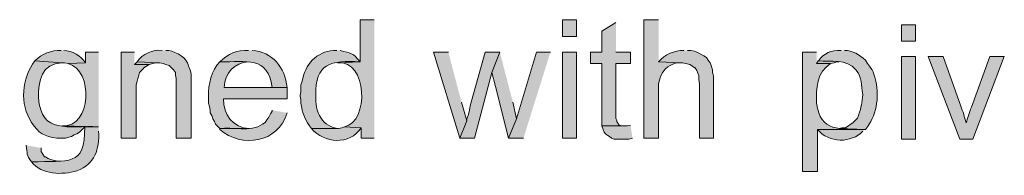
# Model space of a CAD drawing. Header units: inches. Extents: x 1352 to 2050, y -1711 to -1289.
# Tile 35 of 256: x 1482.75 to 1506.48, y -1416.21 to -1412.46. Entities that reach past the tile are written whole.
import ezdxf

# ---------------------------------------------------------------- set-up
doc = ezdxf.new("R2010")
doc.units = ezdxf.units.IN
doc.header["$MEASUREMENT"] = 0
doc.layers.add('图层 1', color=7, linetype='Continuous')

# ---------------------------------------------------------------- blocks, each defined once
blk = doc.blocks.new('block 5')
at = {"layer": '图层 1', "true_color": 0x221814}
h = blk.add_hatch(color=250, dxfattribs=at)
edge = h.paths.add_edge_path()
edge.add_spline(control_points=[(1491.295, -1412.459), (1491.295, -1412.459), (1490.958, -1412.459), (1490.958, -1412.459), (1490.958, -1412.459), (1490.958, -1413.475), (1490.958, -1413.475), (1490.958, -1413.475), (1490.412, -1413.496), (1490.412, -1413.496), (1491.126, -1413.419), (1491.182, -1414.929), (1490.58, -1415.041), (1490.58, -1415.041), (1490.98, -1415.062), (1490.98, -1415.062), (1490.98, -1415.062), (1490.98, -1415.317), (1490.98, -1415.317), (1490.98, -1415.317), (1491.295, -1415.317), (1491.295, -1415.317)], knot_values=[0, 0, 0, 0, 0.352778, 0.352778, 0.352778, 0.705556, 0.705556, 0.705556, 1.058333, 1.058333, 1.058333, 1.411111, 1.411111, 1.411111, 1.763889, 1.763889, 1.763889, 2.116667, 2.116667, 2.116667, 2.469444, 2.469444, 2.469444, 2.469444], degree=3, periodic=0)
edge.add_line((1491.295, -1415.317), (1491.295, -1412.459))
h = blk.add_hatch(color=250, dxfattribs=at)
h.dxf.hatch_style = 2
h.paths.add_polyline_path([(1495.836, -1412.861), (1496.172, -1412.861), (1496.172, -1412.459), (1495.836, -1412.459)])
h = blk.add_hatch(color=250, dxfattribs=at)
edge = h.paths.add_edge_path()
edge.add_spline(control_points=[(1498.148, -1412.459), (1498.148, -1412.459), (1497.791, -1412.459), (1497.791, -1412.459), (1497.791, -1412.459), (1497.791, -1415.317), (1497.791, -1415.317), (1497.791, -1415.317), (1498.148, -1415.317), (1498.148, -1415.317), (1498.148, -1415.317), (1498.148, -1414.004), (1498.148, -1414.004), (1498.148, -1414.004), (1498.169, -1413.92), (1498.169, -1413.92), (1498.169, -1413.92), (1498.19, -1413.856), (1498.19, -1413.856), (1498.19, -1413.856), (1498.211, -1413.792), (1498.211, -1413.792), (1498.211, -1413.792), (1498.232, -1413.75), (1498.232, -1413.75), (1498.324, -1413.59), (1498.513, -1413.487), (1498.694, -1413.496), (1498.694, -1413.496), (1498.148, -1413.475), (1498.148, -1413.475)], knot_values=[0, 0, 0, 0, 0.352778, 0.352778, 0.352778, 0.705556, 0.705556, 0.705556, 1.058333, 1.058333, 1.058333, 1.411111, 1.411111, 1.411111, 1.763889, 1.763889, 1.763889, 2.116667, 2.116667, 2.116667, 2.469444, 2.469444, 2.469444, 2.822222, 2.822222, 2.822222, 3.175, 3.175, 3.175, 3.527778, 3.527778, 3.527778, 3.527778], degree=3, periodic=0)
edge.add_line((1498.148, -1413.475), (1498.148, -1412.459))
for points in [[(1497.118, -1412.523), (1496.781, -1412.734), (1496.781, -1413.242), (1496.508, -1413.242), (1496.508, -1413.518), (1496.781, -1413.518), (1496.781, -1415.02), (1497.307, -1415.02), (1497.265, -1415.02), (1497.202, -1414.999), (1497.181, -1414.978), (1497.139, -1414.914), (1497.139, -1414.893), (1497.118, -1414.83), (1497.118, -1413.518), (1497.475, -1413.518), (1497.475, -1413.242), (1497.118, -1413.242)], [(1485.514, -1413.242), (1485.199, -1413.242), (1485.199, -1415.317), (1485.556, -1415.317), (1485.556, -1414.025), (1485.577, -1413.941), (1485.598, -1413.877), (1485.619, -1413.793), (1485.64, -1413.729), (1485.724, -1413.644), (1485.745, -1413.623), (1485.871, -1413.539), (1485.514, -1413.539)], [(1493.082, -1413.242), (1492.724, -1413.242), (1493.355, -1415.317), (1493.523, -1414.893), (1493.397, -1414.449)], [(1494.322, -1413.242), (1493.965, -1413.242), (1493.629, -1414.449), (1493.607, -1414.533), (1493.587, -1414.639), (1493.565, -1414.745), (1493.544, -1414.809), (1493.523, -1414.851), (1493.523, -1414.893), (1493.355, -1415.317), (1493.712, -1415.317), (1494.133, -1413.729)], [(1494.322, -1413.242), (1494.133, -1413.729), (1494.217, -1414.068), (1494.532, -1415.317), (1494.721, -1414.851), (1494.637, -1414.449)], [(1495.541, -1413.242), (1495.205, -1413.242), (1494.848, -1414.449), (1494.721, -1414.851), (1494.532, -1415.317), (1494.89, -1415.317)], [(1485.577, -1413.475), (1485.514, -1413.539), (1485.871, -1413.539), (1485.956, -1413.517), (1486.019, -1413.496), (1486.103, -1413.496)], [(1501.998, -1413.454), (1501.956, -1413.518), (1502.292, -1413.518), (1502.377, -1413.496), (1502.44, -1413.475), (1502.503, -1413.475)]]:
    blk.add_hatch(color=250, dxfattribs=at).paths.add_polyline_path(points)
h = blk.add_hatch(color=250, dxfattribs=at)
edge = h.paths.add_edge_path()
edge.add_spline(control_points=[(1483.748, -1413.2), (1483.518, -1413.195), (1483.273, -1413.276), (1483.118, -1413.454), (1483.118, -1413.454), (1483.77, -1413.496), (1483.77, -1413.496), (1483.77, -1413.496), (1483.832, -1413.496), (1483.832, -1413.496), (1483.832, -1413.496), (1483.917, -1413.517), (1483.917, -1413.517), (1483.917, -1413.517), (1484.337, -1413.496), (1484.337, -1413.496), (1484.216, -1413.334), (1484.02, -1413.2), (1483.812, -1413.2)], knot_values=[0, 0, 0, 0, 0.352778, 0.352778, 0.352778, 0.705556, 0.705556, 0.705556, 1.058333, 1.058333, 1.058333, 1.411111, 1.411111, 1.411111, 1.763889, 1.763889, 1.763889, 2.116667, 2.116667, 2.116667, 2.116667], degree=3, periodic=0)
edge.add_line((1483.812, -1413.2), (1483.748, -1413.2))
h = blk.add_hatch(color=250, dxfattribs=at)
edge = h.paths.add_edge_path()
edge.add_spline(control_points=[(1486.187, -1413.2), (1485.952, -1413.166), (1485.713, -1413.288), (1485.577, -1413.475), (1485.577, -1413.475), (1486.103, -1413.496), (1486.103, -1413.496), (1486.103, -1413.496), (1486.124, -1413.496), (1486.124, -1413.496), (1486.124, -1413.496), (1486.208, -1413.517), (1486.208, -1413.517), (1486.208, -1413.517), (1486.271, -1413.539), (1486.271, -1413.539), (1486.271, -1413.539), (1486.355, -1413.56), (1486.355, -1413.56), (1486.355, -1413.56), (1486.46, -1413.665), (1486.46, -1413.665), (1486.46, -1413.665), (1486.502, -1413.729), (1486.502, -1413.729), (1486.502, -1413.729), (1486.502, -1413.793), (1486.502, -1413.793), (1486.502, -1413.793), (1486.523, -1413.878), (1486.523, -1413.878), (1486.523, -1413.878), (1486.523, -1415.317), (1486.523, -1415.317), (1486.523, -1415.317), (1486.88, -1415.317), (1486.88, -1415.317), (1486.88, -1415.317), (1486.88, -1413.813), (1486.88, -1413.813), (1486.888, -1413.696), (1486.823, -1413.607), (1486.796, -1413.496), (1486.716, -1413.335), (1486.445, -1413.191), (1486.271, -1413.2)], knot_values=[0, 0, 0, 0, 0.352778, 0.352778, 0.352778, 0.705556, 0.705556, 0.705556, 1.058333, 1.058333, 1.058333, 1.411111, 1.411111, 1.411111, 1.763889, 1.763889, 1.763889, 2.116667, 2.116667, 2.116667, 2.469444, 2.469444, 2.469444, 2.822222, 2.822222, 2.822222, 3.175, 3.175, 3.175, 3.527778, 3.527778, 3.527778, 3.880556, 3.880556, 3.880556, 4.233333, 4.233333, 4.233333, 4.586111, 4.586111, 4.586111, 4.938889, 4.938889, 4.938889, 5.291667, 5.291667, 5.291667, 5.291667], degree=3, periodic=0)
edge.add_line((1486.271, -1413.2), (1486.187, -1413.2))
h = blk.add_hatch(color=250, dxfattribs=at)
edge = h.paths.add_edge_path()
edge.add_spline(control_points=[(1488.268, -1413.2), (1488.007, -1413.178), (1487.753, -1413.29), (1487.574, -1413.475), (1488.218, -1413.478), (1488.731, -1413.333), (1488.836, -1414.089), (1488.836, -1414.089), (1487.679, -1414.089), (1487.679, -1414.089), (1487.679, -1414.089), (1489.193, -1414.089), (1489.193, -1414.089), (1489.158, -1413.615), (1488.826, -1413.231), (1488.352, -1413.2)], knot_values=[0, 0, 0, 0, 0.352778, 0.352778, 0.352778, 0.705556, 0.705556, 0.705556, 1.058333, 1.058333, 1.058333, 1.411111, 1.411111, 1.411111, 1.763889, 1.763889, 1.763889, 1.763889], degree=3, periodic=0)
edge.add_line((1488.352, -1413.2), (1488.268, -1413.2))
h = blk.add_hatch(color=250, dxfattribs=at)
edge = h.paths.add_edge_path()
edge.add_spline(control_points=[(1490.391, -1413.2), (1489.977, -1413.189), (1489.655, -1413.471), (1489.571, -1413.878), (1489.571, -1413.878), (1489.55, -1413.962), (1489.55, -1413.962), (1489.55, -1413.962), (1489.529, -1414.025), (1489.529, -1414.025), (1489.529, -1414.025), (1489.529, -1414.194), (1489.529, -1414.194), (1489.529, -1414.194), (1489.508, -1414.28), (1489.508, -1414.28), (1489.508, -1414.28), (1489.508, -1414.301), (1489.508, -1414.301), (1489.508, -1414.301), (1489.529, -1414.385), (1489.529, -1414.385), (1489.529, -1414.385), (1489.529, -1414.47), (1489.529, -1414.47), (1489.555, -1414.695), (1489.64, -1414.91), (1489.781, -1415.084), (1489.781, -1415.084), (1490.433, -1415.084), (1490.433, -1415.084), (1490.274, -1415.06), (1490.095, -1414.981), (1490.013, -1414.83), (1489.896, -1414.66), (1489.879, -1414.482), (1489.886, -1414.28), (1489.866, -1413.517), (1490.245, -1413.434), (1490.959, -1413.475), (1490.773, -1413.245), (1490.73, -1413.275), (1490.475, -1413.2)], knot_values=[0, 0, 0, 0, 0.352778, 0.352778, 0.352778, 0.705556, 0.705556, 0.705556, 1.058333, 1.058333, 1.058333, 1.411111, 1.411111, 1.411111, 1.763889, 1.763889, 1.763889, 2.116667, 2.116667, 2.116667, 2.469444, 2.469444, 2.469444, 2.822222, 2.822222, 2.822222, 3.175, 3.175, 3.175, 3.527778, 3.527778, 3.527778, 3.880556, 3.880556, 3.880556, 4.233333, 4.233333, 4.233333, 4.586111, 4.586111, 4.586111, 4.938889, 4.938889, 4.938889, 4.938889], degree=3, periodic=0)
edge.add_line((1490.475, -1413.2), (1490.391, -1413.2))
h = blk.add_hatch(color=250, dxfattribs=at)
edge = h.paths.add_edge_path()
edge.add_spline(control_points=[(1498.758, -1413.2), (1498.528, -1413.201), (1498.3, -1413.291), (1498.148, -1413.475), (1498.148, -1413.475), (1498.694, -1413.496), (1498.694, -1413.496), (1498.694, -1413.496), (1498.736, -1413.496), (1498.736, -1413.496), (1498.736, -1413.496), (1498.905, -1413.539), (1498.905, -1413.539), (1498.905, -1413.539), (1498.968, -1413.581), (1498.968, -1413.581), (1498.968, -1413.581), (1499.01, -1413.623), (1499.01, -1413.623), (1499.01, -1413.623), (1499.031, -1413.623), (1499.031, -1413.623), (1499.031, -1413.623), (1499.073, -1413.687), (1499.073, -1413.687), (1499.073, -1413.687), (1499.094, -1413.75), (1499.094, -1413.75), (1499.094, -1413.75), (1499.115, -1413.813), (1499.115, -1413.813), (1499.115, -1413.813), (1499.115, -1413.898), (1499.115, -1413.898), (1499.115, -1413.898), (1499.136, -1414.004), (1499.136, -1414.004), (1499.136, -1414.004), (1499.136, -1415.317), (1499.136, -1415.317), (1499.136, -1415.317), (1499.472, -1415.317), (1499.472, -1415.317), (1499.472, -1415.317), (1499.472, -1413.813), (1499.472, -1413.813), (1499.472, -1413.813), (1499.451, -1413.729), (1499.451, -1413.729), (1499.451, -1413.729), (1499.451, -1413.665), (1499.451, -1413.665), (1499.451, -1413.665), (1499.409, -1413.539), (1499.409, -1413.539), (1499.409, -1413.539), (1499.388, -1413.496), (1499.388, -1413.496), (1499.388, -1413.496), (1499.346, -1413.433), (1499.346, -1413.433), (1499.346, -1413.433), (1499.304, -1413.369), (1499.304, -1413.369), (1499.304, -1413.369), (1499.241, -1413.327), (1499.241, -1413.327), (1499.241, -1413.327), (1499.073, -1413.242), (1499.073, -1413.242), (1499.073, -1413.242), (1499.01, -1413.221), (1499.01, -1413.221), (1499.01, -1413.221), (1498.926, -1413.2), (1498.926, -1413.2), (1498.926, -1413.2), (1498.842, -1413.2), (1498.842, -1413.2)], knot_values=[0, 0, 0, 0, 0.352778, 0.352778, 0.352778, 0.705556, 0.705556, 0.705556, 1.058333, 1.058333, 1.058333, 1.411111, 1.411111, 1.411111, 1.763889, 1.763889, 1.763889, 2.116667, 2.116667, 2.116667, 2.469444, 2.469444, 2.469444, 2.822222, 2.822222, 2.822222, 3.175, 3.175, 3.175, 3.527778, 3.527778, 3.527778, 3.880556, 3.880556, 3.880556, 4.233333, 4.233333, 4.233333, 4.586111, 4.586111, 4.586111, 4.938889, 4.938889, 4.938889, 5.291667, 5.291667, 5.291667, 5.644444, 5.644444, 5.644444, 5.997222, 5.997222, 5.997222, 6.35, 6.35, 6.35, 6.702778, 6.702778, 6.702778, 7.055556, 7.055556, 7.055556, 7.408333, 7.408333, 7.408333, 7.761111, 7.761111, 7.761111, 8.113889, 8.113889, 8.113889, 8.466667, 8.466667, 8.466667, 8.819444, 8.819444, 8.819444, 9.172222, 9.172222, 9.172222, 9.172222], degree=3, periodic=0)
edge.add_line((1498.842, -1413.2), (1498.758, -1413.2))
h = blk.add_hatch(color=250, dxfattribs=at)
edge = h.paths.add_edge_path()
edge.add_spline(control_points=[(1502.545, -1413.2), (1502.303, -1413.196), (1502.14, -1413.258), (1501.999, -1413.454), (1502.29, -1413.483), (1502.688, -1413.391), (1502.902, -1413.665), (1503.072, -1413.88), (1503.018, -1414.014), (1503.07, -1414.258), (1503.041, -1414.479), (1503.045, -1414.55), (1502.966, -1414.766), (1502.966, -1414.766), (1502.944, -1414.83), (1502.944, -1414.83), (1502.944, -1414.83), (1502.839, -1414.936), (1502.839, -1414.936), (1502.839, -1414.936), (1502.65, -1415.062), (1502.65, -1415.062), (1502.65, -1415.062), (1502.566, -1415.062), (1502.566, -1415.062), (1502.566, -1415.062), (1502.503, -1415.084), (1502.503, -1415.084), (1502.503, -1415.084), (1503.133, -1415.105), (1503.133, -1415.105), (1503.407, -1414.779), (1503.465, -1414.345), (1503.386, -1413.941), (1503.316, -1413.633), (1503.294, -1413.693), (1503.133, -1413.433), (1502.999, -1413.311), (1502.82, -1413.192), (1502.629, -1413.2)], knot_values=[0, 0, 0, 0, 0.352778, 0.352778, 0.352778, 0.705556, 0.705556, 0.705556, 1.058333, 1.058333, 1.058333, 1.411111, 1.411111, 1.411111, 1.763889, 1.763889, 1.763889, 2.116667, 2.116667, 2.116667, 2.469444, 2.469444, 2.469444, 2.822222, 2.822222, 2.822222, 3.175, 3.175, 3.175, 3.527778, 3.527778, 3.527778, 3.880556, 3.880556, 3.880556, 4.233333, 4.233333, 4.233333, 4.586111, 4.586111, 4.586111, 4.586111], degree=3, periodic=0)
edge.add_line((1502.629, -1413.2), (1502.545, -1413.2))
h = blk.add_hatch(color=250, dxfattribs=at)
edge = h.paths.add_edge_path()
edge.add_spline(control_points=[(1484.652, -1413.242), (1484.652, -1413.242), (1484.337, -1413.242), (1484.337, -1413.242), (1484.337, -1413.242), (1484.337, -1413.496), (1484.337, -1413.496), (1484.337, -1413.496), (1483.917, -1413.518), (1483.917, -1413.518), (1484.533, -1413.667), (1484.484, -1415.064), (1483.77, -1415.02), (1483.77, -1415.02), (1484.652, -1415.041), (1484.652, -1415.041)], knot_values=[0, 0, 0, 0, 0.352778, 0.352778, 0.352778, 0.705556, 0.705556, 0.705556, 1.058333, 1.058333, 1.058333, 1.411111, 1.411111, 1.411111, 1.763889, 1.763889, 1.763889, 1.763889], degree=3, periodic=0)
edge.add_line((1484.652, -1415.041), (1484.652, -1413.242))
h = blk.add_hatch(color=250, dxfattribs=at)
h.dxf.hatch_style = 2
h.paths.add_polyline_path([(1495.836, -1415.317), (1496.172, -1415.317), (1496.172, -1413.242), (1495.836, -1413.242)])
h = blk.add_hatch(color=250, dxfattribs=at)
edge = h.paths.add_edge_path()
edge.add_spline(control_points=[(1501.956, -1413.242), (1501.956, -1413.242), (1501.62, -1413.242), (1501.62, -1413.242), (1501.62, -1413.242), (1501.62, -1416.121), (1501.62, -1416.121), (1501.62, -1416.121), (1501.978, -1416.121), (1501.978, -1416.121), (1501.978, -1416.121), (1501.978, -1415.105), (1501.978, -1415.105), (1501.978, -1415.105), (1503.134, -1415.105), (1503.134, -1415.105), (1502.506, -1415.087), (1502.051, -1415.179), (1501.956, -1414.47), (1501.934, -1414.121), (1501.968, -1413.719), (1502.293, -1413.518), (1502.293, -1413.518), (1501.956, -1413.518), (1501.956, -1413.518)], knot_values=[0, 0, 0, 0, 0.352778, 0.352778, 0.352778, 0.705556, 0.705556, 0.705556, 1.058333, 1.058333, 1.058333, 1.411111, 1.411111, 1.411111, 1.763889, 1.763889, 1.763889, 2.116667, 2.116667, 2.116667, 2.469444, 2.469444, 2.469444, 2.822222, 2.822222, 2.822222, 2.822222], degree=3, periodic=0)
edge.add_line((1501.956, -1413.518), (1501.956, -1413.242))
h = blk.add_hatch(color=250, dxfattribs=at)
edge = h.paths.add_edge_path()
edge.add_spline(control_points=[(1483.118, -1413.454), (1482.79, -1413.87), (1482.749, -1414.49), (1483.034, -1414.936), (1483.208, -1415.201), (1483.338, -1415.269), (1483.643, -1415.317), (1483.839, -1415.313), (1483.801, -1415.335), (1484, -1415.274), (1484, -1415.274), (1484.064, -1415.232), (1484.064, -1415.232), (1484.064, -1415.232), (1484.127, -1415.21), (1484.127, -1415.21), (1484.127, -1415.21), (1484.19, -1415.168), (1484.19, -1415.168), (1484.19, -1415.168), (1484.316, -1415.041), (1484.316, -1415.041), (1484.316, -1415.041), (1484.652, -1415.041), (1484.652, -1415.041), (1483.913, -1414.998), (1483.276, -1415.239), (1483.202, -1414.343), (1483.196, -1413.942), (1483.28, -1413.506), (1483.769, -1413.496)], knot_values=[0, 0, 0, 0, 0.352778, 0.352778, 0.352778, 0.705556, 0.705556, 0.705556, 1.058333, 1.058333, 1.058333, 1.411111, 1.411111, 1.411111, 1.763889, 1.763889, 1.763889, 2.116667, 2.116667, 2.116667, 2.469444, 2.469444, 2.469444, 2.822222, 2.822222, 2.822222, 3.175, 3.175, 3.175, 3.527778, 3.527778, 3.527778, 3.527778], degree=3, periodic=0)
edge.add_line((1483.769, -1413.496), (1483.118, -1413.454))
h = blk.add_hatch(color=250, dxfattribs=at)
edge = h.paths.add_edge_path()
edge.add_spline(control_points=[(1487.574, -1413.475), (1487.376, -1413.667), (1487.29, -1414.033), (1487.301, -1414.301), (1487.301, -1414.301), (1487.301, -1414.47), (1487.301, -1414.47), (1487.301, -1414.47), (1487.322, -1414.554), (1487.322, -1414.554), (1487.322, -1414.554), (1487.343, -1414.639), (1487.343, -1414.639), (1487.343, -1414.639), (1487.343, -1414.703), (1487.343, -1414.703), (1487.343, -1414.703), (1487.385, -1414.787), (1487.385, -1414.787), (1487.385, -1414.787), (1487.406, -1414.851), (1487.406, -1414.851), (1487.406, -1414.851), (1487.448, -1414.914), (1487.448, -1414.914), (1487.448, -1414.914), (1487.469, -1414.978), (1487.469, -1414.978), (1487.469, -1414.978), (1487.574, -1415.084), (1487.574, -1415.084), (1487.574, -1415.084), (1488.289, -1415.084), (1488.289, -1415.084), (1487.889, -1415.06), (1487.661, -1414.751), (1487.658, -1414.364), (1487.658, -1414.364), (1489.193, -1414.364), (1489.193, -1414.364), (1489.193, -1414.364), (1489.193, -1414.089), (1489.193, -1414.089), (1489.193, -1414.089), (1487.679, -1414.089), (1487.679, -1414.089), (1487.693, -1413.739), (1487.921, -1413.501), (1488.268, -1413.475)], knot_values=[0, 0, 0, 0, 0.352778, 0.352778, 0.352778, 0.705556, 0.705556, 0.705556, 1.058333, 1.058333, 1.058333, 1.411111, 1.411111, 1.411111, 1.763889, 1.763889, 1.763889, 2.116667, 2.116667, 2.116667, 2.469444, 2.469444, 2.469444, 2.822222, 2.822222, 2.822222, 3.175, 3.175, 3.175, 3.527778, 3.527778, 3.527778, 3.880556, 3.880556, 3.880556, 4.233333, 4.233333, 4.233333, 4.586111, 4.586111, 4.586111, 4.938889, 4.938889, 4.938889, 5.291667, 5.291667, 5.291667, 5.644444, 5.644444, 5.644444, 5.644444], degree=3, periodic=0)
edge.add_line((1488.268, -1413.475), (1487.574, -1413.475))
h = blk.add_hatch(color=250, dxfattribs=at)
edge = h.paths.add_edge_path()
edge.add_spline(control_points=[(1488.836, -1414.639), (1488.836, -1414.639), (1488.836, -1414.66), (1488.836, -1414.66), (1488.836, -1414.66), (1488.793, -1414.724), (1488.793, -1414.724), (1488.793, -1414.724), (1488.751, -1414.809), (1488.751, -1414.809), (1488.751, -1414.809), (1488.709, -1414.872), (1488.709, -1414.872), (1488.709, -1414.872), (1488.667, -1414.936), (1488.667, -1414.936), (1488.667, -1414.936), (1488.604, -1414.978), (1488.604, -1414.978), (1488.327, -1415.175), (1487.846, -1415.039), (1487.574, -1415.084), (1487.574, -1415.084), (1487.574, -1415.105), (1487.574, -1415.105), (1488.098, -1415.554), (1488.983, -1415.44), (1489.193, -1414.703)], knot_values=[0, 0, 0, 0, 0.352778, 0.352778, 0.352778, 0.705556, 0.705556, 0.705556, 1.058333, 1.058333, 1.058333, 1.411111, 1.411111, 1.411111, 1.763889, 1.763889, 1.763889, 2.116667, 2.116667, 2.116667, 2.469444, 2.469444, 2.469444, 2.822222, 2.822222, 2.822222, 3.175, 3.175, 3.175, 3.175], degree=3, periodic=0)
edge.add_line((1489.193, -1414.703), (1488.836, -1414.639))
h = blk.add_hatch(color=250, dxfattribs=at)
edge = h.paths.add_edge_path()
edge.add_spline(control_points=[(1484.652, -1415.041), (1484.652, -1415.041), (1484.316, -1415.041), (1484.316, -1415.041), (1484.332, -1416.025), (1483.929, -1415.838), (1483.034, -1415.888), (1483.272, -1416.194), (1483.784, -1416.209), (1484.126, -1416.1), (1484.566, -1415.937), (1484.674, -1415.586), (1484.652, -1415.147)], knot_values=[0, 0, 0, 0, 0.352778, 0.352778, 0.352778, 0.705556, 0.705556, 0.705556, 1.058333, 1.058333, 1.058333, 1.411111, 1.411111, 1.411111, 1.411111], degree=3, periodic=0)
edge.add_line((1484.652, -1415.147), (1484.652, -1415.041))
h = blk.add_hatch(color=250, dxfattribs=at)
edge = h.paths.add_edge_path()
edge.add_spline(control_points=[(1490.58, -1415.041), (1490.58, -1415.041), (1490.517, -1415.063), (1490.517, -1415.063), (1490.517, -1415.063), (1490.433, -1415.084), (1490.433, -1415.084), (1490.433, -1415.084), (1489.781, -1415.084), (1489.781, -1415.084), (1490.093, -1415.435), (1490.7, -1415.494), (1490.98, -1415.063)], knot_values=[0, 0, 0, 0, 0.352778, 0.352778, 0.352778, 0.705556, 0.705556, 0.705556, 1.058333, 1.058333, 1.058333, 1.411111, 1.411111, 1.411111, 1.411111], degree=3, periodic=0)
edge.add_line((1490.98, -1415.063), (1490.58, -1415.041))
h = blk.add_hatch(color=250, dxfattribs=at)
edge = h.paths.add_edge_path()
edge.add_spline(control_points=[(1497.475, -1414.999), (1497.475, -1414.999), (1497.391, -1415.02), (1497.391, -1415.02), (1497.391, -1415.02), (1496.782, -1415.02), (1496.782, -1415.02), (1496.885, -1415.302), (1496.861, -1415.175), (1497.013, -1415.317), (1497.013, -1415.317), (1497.076, -1415.338), (1497.076, -1415.338), (1497.076, -1415.338), (1497.433, -1415.338), (1497.433, -1415.338), (1497.433, -1415.338), (1497.517, -1415.317), (1497.517, -1415.317)], knot_values=[0, 0, 0, 0, 0.352778, 0.352778, 0.352778, 0.705556, 0.705556, 0.705556, 1.058333, 1.058333, 1.058333, 1.411111, 1.411111, 1.411111, 1.763889, 1.763889, 1.763889, 2.116667, 2.116667, 2.116667, 2.116667], degree=3, periodic=0)
edge.add_line((1497.517, -1415.317), (1497.475, -1414.999))
h = blk.add_hatch(color=250, dxfattribs=at)
edge = h.paths.add_edge_path()
edge.add_spline(control_points=[(1503.134, -1415.105), (1503.134, -1415.105), (1501.978, -1415.105), (1501.978, -1415.105), (1502.256, -1415.44), (1502.795, -1415.436), (1503.07, -1415.147)], knot_values=[0, 0, 0, 0, 0.352778, 0.352778, 0.352778, 0.705556, 0.705556, 0.705556, 0.705556], degree=3, periodic=0)
edge.add_line((1503.07, -1415.147), (1503.134, -1415.105))
h = blk.add_hatch(color=250, dxfattribs=at)
edge = h.paths.add_edge_path()
edge.add_spline(control_points=[(1482.907, -1415.486), (1482.941, -1415.689), (1482.898, -1415.718), (1483.033, -1415.888), (1483.033, -1415.888), (1483.727, -1415.867), (1483.727, -1415.867), (1483.727, -1415.867), (1483.664, -1415.867), (1483.664, -1415.867), (1483.664, -1415.867), (1483.496, -1415.825), (1483.496, -1415.825), (1483.496, -1415.825), (1483.433, -1415.803), (1483.433, -1415.803), (1483.433, -1415.803), (1483.37, -1415.761), (1483.37, -1415.761), (1483.37, -1415.761), (1483.349, -1415.761), (1483.349, -1415.761), (1483.349, -1415.761), (1483.265, -1415.634), (1483.265, -1415.634), (1483.265, -1415.634), (1483.265, -1415.549), (1483.265, -1415.549)], knot_values=[0, 0, 0, 0, 0.352778, 0.352778, 0.352778, 0.705556, 0.705556, 0.705556, 1.058333, 1.058333, 1.058333, 1.411111, 1.411111, 1.411111, 1.763889, 1.763889, 1.763889, 2.116667, 2.116667, 2.116667, 2.469444, 2.469444, 2.469444, 2.822222, 2.822222, 2.822222, 3.175, 3.175, 3.175, 3.175], degree=3, periodic=0)
edge.add_line((1483.265, -1415.549), (1482.907, -1415.486))
at = {"layer": '图层 1', "lineweight": 0}
for points in [[(1495.836, -1412.861), (1496.172, -1412.861), (1496.172, -1412.459), (1495.836, -1412.459), (1495.836, -1412.861)], [(1497.118, -1412.523), (1496.781, -1412.734), (1496.781, -1413.242), (1496.508, -1413.242), (1496.508, -1413.518), (1496.781, -1413.518), (1496.781, -1415.02), (1497.307, -1415.02), (1497.265, -1415.02), (1497.202, -1414.999), (1497.181, -1414.978), (1497.139, -1414.914), (1497.139, -1414.893), (1497.118, -1414.83), (1497.118, -1413.518), (1497.475, -1413.518), (1497.475, -1413.242), (1497.118, -1413.242)], [(1485.514, -1413.242), (1485.199, -1413.242), (1485.199, -1415.317), (1485.556, -1415.317), (1485.556, -1414.025), (1485.577, -1413.941), (1485.598, -1413.877), (1485.619, -1413.793), (1485.64, -1413.729), (1485.724, -1413.644), (1485.745, -1413.623), (1485.871, -1413.539), (1485.514, -1413.539)], [(1493.082, -1413.242), (1492.724, -1413.242), (1493.355, -1415.317), (1493.523, -1414.893), (1493.397, -1414.449)], [(1494.322, -1413.242), (1493.965, -1413.242), (1493.629, -1414.449), (1493.607, -1414.533), (1493.587, -1414.639), (1493.565, -1414.745), (1493.544, -1414.809), (1493.523, -1414.851), (1493.523, -1414.893), (1493.355, -1415.317), (1493.712, -1415.317), (1494.133, -1413.729)], [(1494.322, -1413.242), (1494.133, -1413.729), (1494.217, -1414.068), (1494.532, -1415.317), (1494.721, -1414.851), (1494.637, -1414.449)], [(1495.541, -1413.242), (1495.205, -1413.242), (1494.848, -1414.449), (1494.721, -1414.851), (1494.532, -1415.317), (1494.89, -1415.317)], [(1495.836, -1415.317), (1496.172, -1415.317), (1496.172, -1413.242), (1495.836, -1413.242), (1495.836, -1415.317)], [(1485.577, -1413.475), (1485.514, -1413.539), (1485.871, -1413.539), (1485.956, -1413.517), (1486.019, -1413.496), (1486.103, -1413.496)], [(1501.998, -1413.454), (1501.956, -1413.518), (1502.292, -1413.518), (1502.377, -1413.496), (1502.44, -1413.475), (1502.503, -1413.475)]]:
    blk.add_lwpolyline(points, dxfattribs=at)
for points, knots in [([(1491.295, -1412.459), (1491.295, -1412.459), (1490.958, -1412.459), (1490.958, -1412.459), (1490.958, -1412.459), (1490.958, -1413.475), (1490.958, -1413.475), (1490.958, -1413.475), (1490.412, -1413.496), (1490.412, -1413.496), (1491.126, -1413.419), (1491.182, -1414.929), (1490.58, -1415.041), (1490.58, -1415.041), (1490.98, -1415.062), (1490.98, -1415.062), (1490.98, -1415.062), (1490.98, -1415.317), (1490.98, -1415.317), (1490.98, -1415.317), (1491.295, -1415.317), (1491.295, -1415.317)], [0, 0, 0, 0, 1, 1, 1, 2, 2, 2, 3, 3, 3, 4, 4, 4, 5, 5, 5, 6, 6, 6, 7, 7, 7, 7]), ([(1498.148, -1412.459), (1498.148, -1412.459), (1497.791, -1412.459), (1497.791, -1412.459), (1497.791, -1412.459), (1497.791, -1415.317), (1497.791, -1415.317), (1497.791, -1415.317), (1498.148, -1415.317), (1498.148, -1415.317), (1498.148, -1415.317), (1498.148, -1414.004), (1498.148, -1414.004), (1498.148, -1414.004), (1498.169, -1413.92), (1498.169, -1413.92), (1498.169, -1413.92), (1498.19, -1413.856), (1498.19, -1413.856), (1498.19, -1413.856), (1498.211, -1413.792), (1498.211, -1413.792), (1498.211, -1413.792), (1498.232, -1413.75), (1498.232, -1413.75), (1498.324, -1413.59), (1498.513, -1413.487), (1498.694, -1413.496), (1498.694, -1413.496), (1498.148, -1413.475), (1498.148, -1413.475)], [0, 0, 0, 0, 1, 1, 1, 2, 2, 2, 3, 3, 3, 4, 4, 4, 5, 5, 5, 6, 6, 6, 7, 7, 7, 8, 8, 8, 9, 9, 9, 10, 10, 10, 10]), ([(1483.748, -1413.2), (1483.518, -1413.195), (1483.273, -1413.276), (1483.118, -1413.454), (1483.118, -1413.454), (1483.77, -1413.496), (1483.77, -1413.496), (1483.77, -1413.496), (1483.832, -1413.496), (1483.832, -1413.496), (1483.832, -1413.496), (1483.917, -1413.517), (1483.917, -1413.517), (1483.917, -1413.517), (1484.337, -1413.496), (1484.337, -1413.496), (1484.216, -1413.334), (1484.02, -1413.2), (1483.812, -1413.2)], [0, 0, 0, 0, 1, 1, 1, 2, 2, 2, 3, 3, 3, 4, 4, 4, 5, 5, 5, 6, 6, 6, 6]), ([(1486.187, -1413.2), (1485.952, -1413.166), (1485.713, -1413.288), (1485.577, -1413.475), (1485.577, -1413.475), (1486.103, -1413.496), (1486.103, -1413.496), (1486.103, -1413.496), (1486.124, -1413.496), (1486.124, -1413.496), (1486.124, -1413.496), (1486.208, -1413.517), (1486.208, -1413.517), (1486.208, -1413.517), (1486.271, -1413.539), (1486.271, -1413.539), (1486.271, -1413.539), (1486.355, -1413.56), (1486.355, -1413.56), (1486.355, -1413.56), (1486.46, -1413.665), (1486.46, -1413.665), (1486.46, -1413.665), (1486.502, -1413.729), (1486.502, -1413.729), (1486.502, -1413.729), (1486.502, -1413.793), (1486.502, -1413.793), (1486.502, -1413.793), (1486.523, -1413.878), (1486.523, -1413.878), (1486.523, -1413.878), (1486.523, -1415.317), (1486.523, -1415.317), (1486.523, -1415.317), (1486.88, -1415.317), (1486.88, -1415.317), (1486.88, -1415.317), (1486.88, -1413.813), (1486.88, -1413.813), (1486.888, -1413.696), (1486.823, -1413.607), (1486.796, -1413.496), (1486.716, -1413.335), (1486.445, -1413.191), (1486.271, -1413.2)], [0, 0, 0, 0, 1, 1, 1, 2, 2, 2, 3, 3, 3, 4, 4, 4, 5, 5, 5, 6, 6, 6, 7, 7, 7, 8, 8, 8, 9, 9, 9, 10, 10, 10, 11, 11, 11, 12, 12, 12, 13, 13, 13, 14, 14, 14, 15, 15, 15, 15]), ([(1488.268, -1413.2), (1488.007, -1413.178), (1487.753, -1413.29), (1487.574, -1413.475), (1488.218, -1413.478), (1488.731, -1413.333), (1488.836, -1414.089), (1488.836, -1414.089), (1487.679, -1414.089), (1487.679, -1414.089), (1487.679, -1414.089), (1489.193, -1414.089), (1489.193, -1414.089), (1489.158, -1413.615), (1488.826, -1413.231), (1488.352, -1413.2)], [0, 0, 0, 0, 1, 1, 1, 2, 2, 2, 3, 3, 3, 4, 4, 4, 5, 5, 5, 5]), ([(1490.391, -1413.2), (1489.977, -1413.189), (1489.655, -1413.471), (1489.571, -1413.878), (1489.571, -1413.878), (1489.55, -1413.962), (1489.55, -1413.962), (1489.55, -1413.962), (1489.529, -1414.025), (1489.529, -1414.025), (1489.529, -1414.025), (1489.529, -1414.194), (1489.529, -1414.194), (1489.529, -1414.194), (1489.508, -1414.28), (1489.508, -1414.28), (1489.508, -1414.28), (1489.508, -1414.301), (1489.508, -1414.301), (1489.508, -1414.301), (1489.529, -1414.385), (1489.529, -1414.385), (1489.529, -1414.385), (1489.529, -1414.47), (1489.529, -1414.47), (1489.555, -1414.695), (1489.64, -1414.91), (1489.781, -1415.084), (1489.781, -1415.084), (1490.433, -1415.084), (1490.433, -1415.084), (1490.274, -1415.06), (1490.095, -1414.981), (1490.013, -1414.83), (1489.896, -1414.66), (1489.879, -1414.482), (1489.886, -1414.28), (1489.866, -1413.517), (1490.245, -1413.434), (1490.959, -1413.475), (1490.773, -1413.245), (1490.73, -1413.275), (1490.475, -1413.2)], [0, 0, 0, 0, 1, 1, 1, 2, 2, 2, 3, 3, 3, 4, 4, 4, 5, 5, 5, 6, 6, 6, 7, 7, 7, 8, 8, 8, 9, 9, 9, 10, 10, 10, 11, 11, 11, 12, 12, 12, 13, 13, 13, 14, 14, 14, 14]), ([(1498.758, -1413.2), (1498.528, -1413.201), (1498.3, -1413.291), (1498.148, -1413.475), (1498.148, -1413.475), (1498.694, -1413.496), (1498.694, -1413.496), (1498.694, -1413.496), (1498.736, -1413.496), (1498.736, -1413.496), (1498.736, -1413.496), (1498.905, -1413.539), (1498.905, -1413.539), (1498.905, -1413.539), (1498.968, -1413.581), (1498.968, -1413.581), (1498.968, -1413.581), (1499.01, -1413.623), (1499.01, -1413.623), (1499.01, -1413.623), (1499.031, -1413.623), (1499.031, -1413.623), (1499.031, -1413.623), (1499.073, -1413.687), (1499.073, -1413.687), (1499.073, -1413.687), (1499.094, -1413.75), (1499.094, -1413.75), (1499.094, -1413.75), (1499.115, -1413.813), (1499.115, -1413.813), (1499.115, -1413.813), (1499.115, -1413.898), (1499.115, -1413.898), (1499.115, -1413.898), (1499.136, -1414.004), (1499.136, -1414.004), (1499.136, -1414.004), (1499.136, -1415.317), (1499.136, -1415.317), (1499.136, -1415.317), (1499.472, -1415.317), (1499.472, -1415.317), (1499.472, -1415.317), (1499.472, -1413.813), (1499.472, -1413.813), (1499.472, -1413.813), (1499.451, -1413.729), (1499.451, -1413.729), (1499.451, -1413.729), (1499.451, -1413.665), (1499.451, -1413.665), (1499.451, -1413.665), (1499.409, -1413.539), (1499.409, -1413.539), (1499.409, -1413.539), (1499.388, -1413.496), (1499.388, -1413.496), (1499.388, -1413.496), (1499.346, -1413.433), (1499.346, -1413.433), (1499.346, -1413.433), (1499.304, -1413.369), (1499.304, -1413.369), (1499.304, -1413.369), (1499.241, -1413.327), (1499.241, -1413.327), (1499.241, -1413.327), (1499.073, -1413.242), (1499.073, -1413.242), (1499.073, -1413.242), (1499.01, -1413.221), (1499.01, -1413.221), (1499.01, -1413.221), (1498.926, -1413.2), (1498.926, -1413.2), (1498.926, -1413.2), (1498.842, -1413.2), (1498.842, -1413.2)], [0, 0, 0, 0, 1, 1, 1, 2, 2, 2, 3, 3, 3, 4, 4, 4, 5, 5, 5, 6, 6, 6, 7, 7, 7, 8, 8, 8, 9, 9, 9, 10, 10, 10, 11, 11, 11, 12, 12, 12, 13, 13, 13, 14, 14, 14, 15, 15, 15, 16, 16, 16, 17, 17, 17, 18, 18, 18, 19, 19, 19, 20, 20, 20, 21, 21, 21, 22, 22, 22, 23, 23, 23, 24, 24, 24, 25, 25, 25, 26, 26, 26, 26]), ([(1502.545, -1413.2), (1502.303, -1413.196), (1502.14, -1413.258), (1501.999, -1413.454), (1502.29, -1413.483), (1502.688, -1413.391), (1502.902, -1413.665), (1503.072, -1413.88), (1503.018, -1414.014), (1503.07, -1414.258), (1503.041, -1414.479), (1503.045, -1414.55), (1502.966, -1414.766), (1502.966, -1414.766), (1502.944, -1414.83), (1502.944, -1414.83), (1502.944, -1414.83), (1502.839, -1414.936), (1502.839, -1414.936), (1502.839, -1414.936), (1502.65, -1415.062), (1502.65, -1415.062), (1502.65, -1415.062), (1502.566, -1415.062), (1502.566, -1415.062), (1502.566, -1415.062), (1502.503, -1415.084), (1502.503, -1415.084), (1502.503, -1415.084), (1503.133, -1415.105), (1503.133, -1415.105), (1503.407, -1414.779), (1503.465, -1414.345), (1503.386, -1413.941), (1503.316, -1413.633), (1503.294, -1413.693), (1503.133, -1413.433), (1502.999, -1413.311), (1502.82, -1413.192), (1502.629, -1413.2)], [0, 0, 0, 0, 1, 1, 1, 2, 2, 2, 3, 3, 3, 4, 4, 4, 5, 5, 5, 6, 6, 6, 7, 7, 7, 8, 8, 8, 9, 9, 9, 10, 10, 10, 11, 11, 11, 12, 12, 12, 13, 13, 13, 13]), ([(1484.652, -1413.242), (1484.652, -1413.242), (1484.337, -1413.242), (1484.337, -1413.242), (1484.337, -1413.242), (1484.337, -1413.496), (1484.337, -1413.496), (1484.337, -1413.496), (1483.917, -1413.518), (1483.917, -1413.518), (1484.533, -1413.667), (1484.484, -1415.064), (1483.77, -1415.02), (1483.77, -1415.02), (1484.652, -1415.041), (1484.652, -1415.041)], [0, 0, 0, 0, 1, 1, 1, 2, 2, 2, 3, 3, 3, 4, 4, 4, 5, 5, 5, 5]), ([(1501.956, -1413.242), (1501.956, -1413.242), (1501.62, -1413.242), (1501.62, -1413.242), (1501.62, -1413.242), (1501.62, -1416.121), (1501.62, -1416.121), (1501.62, -1416.121), (1501.978, -1416.121), (1501.978, -1416.121), (1501.978, -1416.121), (1501.978, -1415.105), (1501.978, -1415.105), (1501.978, -1415.105), (1503.134, -1415.105), (1503.134, -1415.105), (1502.506, -1415.087), (1502.051, -1415.179), (1501.956, -1414.47), (1501.934, -1414.121), (1501.968, -1413.719), (1502.293, -1413.518), (1502.293, -1413.518), (1501.956, -1413.518), (1501.956, -1413.518)], [0, 0, 0, 0, 1, 1, 1, 2, 2, 2, 3, 3, 3, 4, 4, 4, 5, 5, 5, 6, 6, 6, 7, 7, 7, 8, 8, 8, 8]), ([(1483.118, -1413.454), (1482.79, -1413.87), (1482.749, -1414.49), (1483.034, -1414.936), (1483.208, -1415.201), (1483.338, -1415.269), (1483.643, -1415.317), (1483.839, -1415.313), (1483.801, -1415.335), (1484, -1415.274), (1484, -1415.274), (1484.064, -1415.232), (1484.064, -1415.232), (1484.064, -1415.232), (1484.127, -1415.21), (1484.127, -1415.21), (1484.127, -1415.21), (1484.19, -1415.168), (1484.19, -1415.168), (1484.19, -1415.168), (1484.316, -1415.041), (1484.316, -1415.041), (1484.316, -1415.041), (1484.652, -1415.041), (1484.652, -1415.041), (1483.913, -1414.998), (1483.276, -1415.239), (1483.202, -1414.343), (1483.196, -1413.942), (1483.28, -1413.506), (1483.769, -1413.496)], [0, 0, 0, 0, 1, 1, 1, 2, 2, 2, 3, 3, 3, 4, 4, 4, 5, 5, 5, 6, 6, 6, 7, 7, 7, 8, 8, 8, 9, 9, 9, 10, 10, 10, 10]), ([(1487.574, -1413.475), (1487.376, -1413.667), (1487.29, -1414.033), (1487.301, -1414.301), (1487.301, -1414.301), (1487.301, -1414.47), (1487.301, -1414.47), (1487.301, -1414.47), (1487.322, -1414.554), (1487.322, -1414.554), (1487.322, -1414.554), (1487.343, -1414.639), (1487.343, -1414.639), (1487.343, -1414.639), (1487.343, -1414.703), (1487.343, -1414.703), (1487.343, -1414.703), (1487.385, -1414.787), (1487.385, -1414.787), (1487.385, -1414.787), (1487.406, -1414.851), (1487.406, -1414.851), (1487.406, -1414.851), (1487.448, -1414.914), (1487.448, -1414.914), (1487.448, -1414.914), (1487.469, -1414.978), (1487.469, -1414.978), (1487.469, -1414.978), (1487.574, -1415.084), (1487.574, -1415.084), (1487.574, -1415.084), (1488.289, -1415.084), (1488.289, -1415.084), (1487.889, -1415.06), (1487.661, -1414.751), (1487.658, -1414.364), (1487.658, -1414.364), (1489.193, -1414.364), (1489.193, -1414.364), (1489.193, -1414.364), (1489.193, -1414.089), (1489.193, -1414.089), (1489.193, -1414.089), (1487.679, -1414.089), (1487.679, -1414.089), (1487.693, -1413.739), (1487.921, -1413.501), (1488.268, -1413.475)], [0, 0, 0, 0, 1, 1, 1, 2, 2, 2, 3, 3, 3, 4, 4, 4, 5, 5, 5, 6, 6, 6, 7, 7, 7, 8, 8, 8, 9, 9, 9, 10, 10, 10, 11, 11, 11, 12, 12, 12, 13, 13, 13, 14, 14, 14, 15, 15, 15, 16, 16, 16, 16]), ([(1488.836, -1414.639), (1488.836, -1414.639), (1488.836, -1414.66), (1488.836, -1414.66), (1488.836, -1414.66), (1488.793, -1414.724), (1488.793, -1414.724), (1488.793, -1414.724), (1488.751, -1414.809), (1488.751, -1414.809), (1488.751, -1414.809), (1488.709, -1414.872), (1488.709, -1414.872), (1488.709, -1414.872), (1488.667, -1414.936), (1488.667, -1414.936), (1488.667, -1414.936), (1488.604, -1414.978), (1488.604, -1414.978), (1488.327, -1415.175), (1487.846, -1415.039), (1487.574, -1415.084), (1487.574, -1415.084), (1487.574, -1415.105), (1487.574, -1415.105), (1488.098, -1415.554), (1488.983, -1415.44), (1489.193, -1414.703)], [0, 0, 0, 0, 1, 1, 1, 2, 2, 2, 3, 3, 3, 4, 4, 4, 5, 5, 5, 6, 6, 6, 7, 7, 7, 8, 8, 8, 9, 9, 9, 9]), ([(1484.652, -1415.041), (1484.652, -1415.041), (1484.316, -1415.041), (1484.316, -1415.041), (1484.332, -1416.025), (1483.929, -1415.838), (1483.034, -1415.888), (1483.272, -1416.194), (1483.784, -1416.209), (1484.126, -1416.1), (1484.566, -1415.937), (1484.674, -1415.586), (1484.652, -1415.147)], [0, 0, 0, 0, 1, 1, 1, 2, 2, 2, 3, 3, 3, 4, 4, 4, 4]), ([(1490.58, -1415.041), (1490.58, -1415.041), (1490.517, -1415.063), (1490.517, -1415.063), (1490.517, -1415.063), (1490.433, -1415.084), (1490.433, -1415.084), (1490.433, -1415.084), (1489.781, -1415.084), (1489.781, -1415.084), (1490.093, -1415.435), (1490.7, -1415.494), (1490.98, -1415.063)], [0, 0, 0, 0, 1, 1, 1, 2, 2, 2, 3, 3, 3, 4, 4, 4, 4]), ([(1497.475, -1414.999), (1497.475, -1414.999), (1497.391, -1415.02), (1497.391, -1415.02), (1497.391, -1415.02), (1496.782, -1415.02), (1496.782, -1415.02), (1496.885, -1415.302), (1496.861, -1415.175), (1497.013, -1415.317), (1497.013, -1415.317), (1497.076, -1415.338), (1497.076, -1415.338), (1497.076, -1415.338), (1497.433, -1415.338), (1497.433, -1415.338), (1497.433, -1415.338), (1497.517, -1415.317), (1497.517, -1415.317)], [0, 0, 0, 0, 1, 1, 1, 2, 2, 2, 3, 3, 3, 4, 4, 4, 5, 5, 5, 6, 6, 6, 6]), ([(1503.134, -1415.105), (1503.134, -1415.105), (1501.978, -1415.105), (1501.978, -1415.105), (1502.256, -1415.44), (1502.795, -1415.436), (1503.07, -1415.147)], [0, 0, 0, 0, 1, 1, 1, 2, 2, 2, 2]), ([(1482.907, -1415.486), (1482.941, -1415.689), (1482.898, -1415.718), (1483.033, -1415.888), (1483.033, -1415.888), (1483.727, -1415.867), (1483.727, -1415.867), (1483.727, -1415.867), (1483.664, -1415.867), (1483.664, -1415.867), (1483.664, -1415.867), (1483.496, -1415.825), (1483.496, -1415.825), (1483.496, -1415.825), (1483.433, -1415.803), (1483.433, -1415.803), (1483.433, -1415.803), (1483.37, -1415.761), (1483.37, -1415.761), (1483.37, -1415.761), (1483.349, -1415.761), (1483.349, -1415.761), (1483.349, -1415.761), (1483.265, -1415.634), (1483.265, -1415.634), (1483.265, -1415.634), (1483.265, -1415.549), (1483.265, -1415.549)], [0, 0, 0, 0, 1, 1, 1, 2, 2, 2, 3, 3, 3, 4, 4, 4, 5, 5, 5, 6, 6, 6, 7, 7, 7, 8, 8, 8, 9, 9, 9, 9])]:
    blk.add_open_spline(points, degree=3, knots=knots, dxfattribs=at)
blk = doc.blocks.new('block 8')
at = {"layer": '图层 1', "true_color": 0x221814}
h = blk.add_hatch(color=250, dxfattribs=at)
h.dxf.hatch_style = 2
h.paths.add_polyline_path([(1504, -1412.583), (1504.338, -1412.583), (1504.338, -1412.973), (1504, -1412.973)])
h.paths.add_polyline_path([(1504, -1413.344), (1504.338, -1413.344), (1504.338, -1415.342), (1504, -1415.342)])
h = blk.add_hatch(color=250, dxfattribs=at)
h.dxf.hatch_style = 2
edge = h.paths.add_edge_path()
edge.add_spline(control_points=[(1505.409, -1415.342), (1505.409, -1415.342), (1504.649, -1413.343), (1504.649, -1413.343), (1504.649, -1413.343), (1505.006, -1413.343), (1505.006, -1413.343), (1505.006, -1413.343), (1505.435, -1414.54), (1505.435, -1414.54), (1505.481, -1414.669), (1505.524, -1414.804), (1505.563, -1414.943), (1505.593, -1414.837), (1505.635, -1414.71), (1505.689, -1414.563), (1505.689, -1414.563), (1506.133, -1413.343), (1506.133, -1413.343), (1506.133, -1413.343), (1506.481, -1413.343), (1506.481, -1413.343), (1506.481, -1413.343), (1505.724, -1415.342), (1505.724, -1415.342), (1505.724, -1415.342), (1505.409, -1415.342), (1505.409, -1415.342)], knot_values=[0, 0, 0, 0, 1, 1, 1, 2, 2, 2, 3, 3, 3, 4, 4, 4, 5, 5, 5, 6, 6, 6, 7, 7, 7, 8, 8, 8, 9, 9, 9, 9], degree=3, periodic=1)
at = {"layer": '图层 1', "lineweight": 0}
for points in [[(1504, -1412.583), (1504.338, -1412.583), (1504.338, -1412.973), (1504, -1412.973), (1504, -1412.583)], [(1504, -1413.344), (1504.338, -1413.344), (1504.338, -1415.342), (1504, -1415.342), (1504, -1413.344)]]:
    blk.add_lwpolyline(points, dxfattribs=at)
blk.add_open_spline([(1505.409, -1415.342), (1505.409, -1415.342), (1504.649, -1413.343), (1504.649, -1413.343), (1504.649, -1413.343), (1505.006, -1413.343), (1505.006, -1413.343), (1505.006, -1413.343), (1505.435, -1414.54), (1505.435, -1414.54), (1505.481, -1414.669), (1505.524, -1414.804), (1505.563, -1414.943), (1505.593, -1414.837), (1505.635, -1414.71), (1505.689, -1414.563), (1505.689, -1414.563), (1506.133, -1413.343), (1506.133, -1413.343), (1506.133, -1413.343), (1506.481, -1413.343), (1506.481, -1413.343), (1506.481, -1413.343), (1505.724, -1415.342), (1505.724, -1415.342), (1505.724, -1415.342), (1505.409, -1415.342), (1505.409, -1415.342)], degree=3, knots=[0, 0, 0, 0, 1, 1, 1, 2, 2, 2, 3, 3, 3, 4, 4, 4, 5, 5, 5, 6, 6, 6, 7, 7, 7, 8, 8, 8, 9, 9, 9, 9], dxfattribs=at)
blk = doc.blocks.new('block 3')
at = {"layer": '图层 1'}
for name in ['block 5', 'block 8']:
    blk.add_blockref(name, (0, 0), dxfattribs=at)
blk = doc.blocks.new('block 2')
at = {"layer": '图层 1'}
blk.add_blockref('block 3', (0, 0), dxfattribs=at)

msp = doc.modelspace()

# ---------------------------------------------------------------- block references
at = {"layer": '图层 1'}
msp.add_blockref('block 2', (0, 0), dxfattribs=at)

doc.saveas('drawing.dxf')
